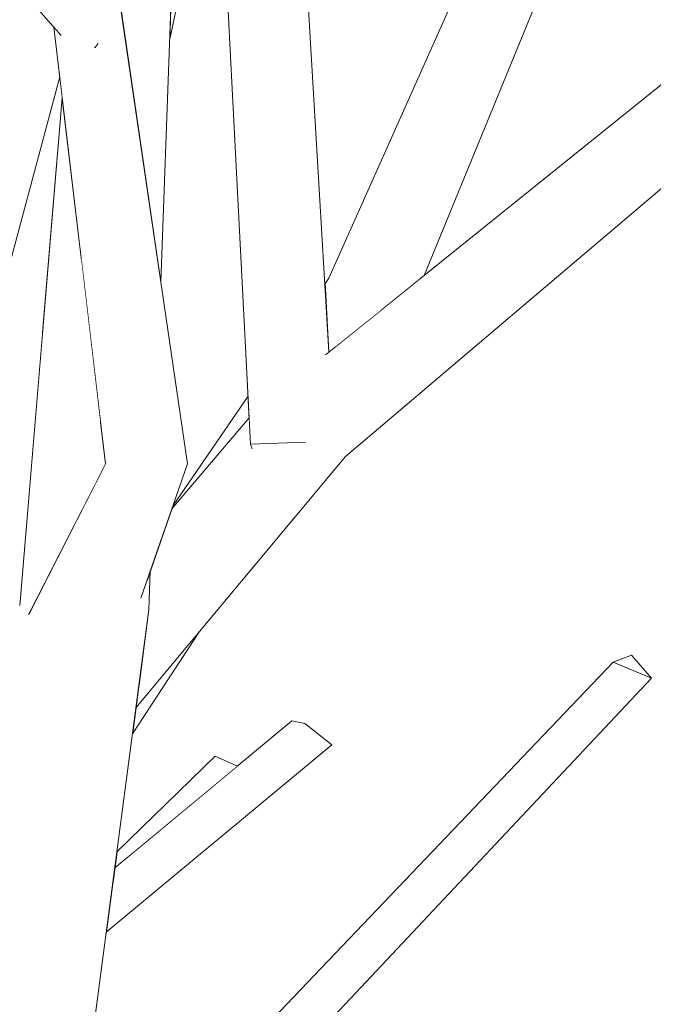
# Model space of a CAD drawing. Extents: x -289599 to -184549, y 66678 to 295474.
# Tile 79 of 256: x -281550 to -281489, y 71871 to 71966. Entities that reach past the tile are written whole.
import ezdxf

# ---------------------------------------------------------------- set-up
doc = ezdxf.new("R2010")
doc.units = 0
doc.header["$MEASUREMENT"] = 0
doc.linetypes.add('Wipeout_Contour', pattern=[1000, 0, -1000])
doc.layers.add('arch drzewa', color=8, linetype='Continuous')
doc.layers.add('arch drzewa_Nr_Pióra__4', color=8, linetype='Continuous', lineweight=9)

msp = doc.modelspace()

# ---------------------------------------------------------------- wipeouts: each hides what was drawn before it
at = {"color": 254, "linetype": 'Wipeout_Contour', "lineweight": 0, "ltscale": 1351564.325301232}
msp.add_wipeout([(-281535.241, 71971.274), (-281540.322, 71970.355), (-281540.154, 71966.687), (-281536.355, 71940.861)], dxfattribs=at).dxf.layer = 'arch drzewa'
at = {"color": 254, "linetype": 'Wipeout_Contour', "lineweight": 0, "ltscale": 1351551.825696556}
msp.add_wipeout([(-281544.083, 71943.244), (-281543.483, 71919.762), (-281542.493, 71921.7), (-281542.231, 71927.583)], dxfattribs=at).dxf.layer = 'arch drzewa'
at = {"color": 254, "linetype": 'Wipeout_Contour', "lineweight": 0, "ltscale": 1351469.524241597}
msp.add_wipeout([(-281520.101, 71941.189), (-281520.475, 71940.534), (-281520.1, 71934.258), (-281517.478, 71938.231)], dxfattribs=at).dxf.layer = 'arch drzewa'
at = {"color": 254, "linetype": 'Wipeout_Contour', "lineweight": 0, "ltscale": 1013619.577003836}
msp.add_wipeout([(-281527.847, 71927.628), (-281527.802, 71927.681), (-281527.803, 71927.705)], dxfattribs=at).dxf.layer = 'arch drzewa'
at = {"color": 254, "linetype": 'Wipeout_Contour', "lineweight": 0, "ltscale": 1689426.409751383}
msp.add_wipeout([(-281550.02, 71909.518), (-281553.517, 71827.79), (-281543.211, 71906.453), (-281549.14, 71908.687), (-281548.929, 71909.1)], dxfattribs=at).dxf.layer = 'arch drzewa'
at = {"color": 254, "linetype": 'Wipeout_Contour', "lineweight": 0, "ltscale": 1013517.489399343}
msp.add_wipeout([(-281523.888, 71865.229), (-281488.862, 71902.482), (-281492.582, 71904.051)], dxfattribs=at).dxf.layer = 'arch drzewa'

# ---------------------------------------------------------------- next in the draw order: wipeouts: each hides what was drawn before it
at = {"color": 254, "linetype": 'Wipeout_Contour', "lineweight": 0, "ltscale": 1013606.001631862}
msp.add_wipeout([(-281520.481, 71940.635), (-281520.475, 71940.534), (-281520.101, 71941.189)], dxfattribs=at).dxf.layer = 'arch drzewa'
at = {"color": 254, "linetype": 'Wipeout_Contour', "lineweight": 0, "ltscale": 1013595.141918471}
msp.add_wipeout([(-281517.478, 71938.231), (-281519.544, 71934.479), (-281515.01, 71938.128)], dxfattribs=at).dxf.layer = 'arch drzewa'
at = {"color": 254, "linetype": 'Wipeout_Contour', "lineweight": 0, "ltscale": 1689376.578335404}
msp.add_wipeout([(-281535.164, 71919.213), (-281535.281, 71918.877), (-281527.847, 71927.628), (-281527.803, 71927.705), (-281527.911, 71929.795)], dxfattribs=at).dxf.layer = 'arch drzewa'
at = {"color": 254, "linetype": 'Wipeout_Contour', "lineweight": 0, "ltscale": 1013658.171810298}
msp.add_wipeout([(-281542.231, 71927.583), (-281542.493, 71921.7), (-281541.715, 71923.224)], dxfattribs=at).dxf.layer = 'arch drzewa'
at = {"color": 254, "linetype": 'Wipeout_Contour', "lineweight": 0, "ltscale": 1013547.237164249}
msp.add_wipeout([(-281492.582, 71904.051), (-281529.38, 71865.5), (-281523.888, 71865.229)], dxfattribs=at).dxf.layer = 'arch drzewa'

# ---------------------------------------------------------------- next in the draw order: wipeouts: each hides what was drawn before it
at = {"color": 254, "linetype": 'Wipeout_Contour', "lineweight": 0, "ltscale": 1351465.158397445}
msp.add_wipeout([(-281520.1, 71934.258), (-281520.087, 71934.042), (-281519.544, 71934.479), (-281517.478, 71938.231)], dxfattribs=at).dxf.layer = 'arch drzewa'
at = {"color": 254, "linetype": 'Wipeout_Contour', "lineweight": 0, "ltscale": 1013494.146728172}
msp.add_wipeout([(-281490.805, 71904.731), (-281492.582, 71904.051), (-281488.862, 71902.482)], dxfattribs=at).dxf.layer = 'arch drzewa'
at = {"color": 254, "linetype": 'Wipeout_Contour', "lineweight": 0, "ltscale": 1013609.726024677}
msp.add_wipeout([(-281539.783, 71884.984), (-281528.94, 71893.976), (-281531.095, 71894.93)], dxfattribs=at).dxf.layer = 'arch drzewa'

# ---------------------------------------------------------------- next in the draw order: linework, layer by layer
at = {"layer": 'arch drzewa_Nr_Pióra__4', "linetype": 'Continuous'}
for p, q in [((-281492.582, 71904.051), (-281490.805, 71904.731)), ((-281490.805, 71904.731), (-281488.862, 71902.482)), ((-281488.862, 71902.482), (-281492.582, 71904.051))]:
    msp.add_line(p, q, dxfattribs=at)

# ---------------------------------------------------------------- next in the draw order: wipeouts: each hides what was drawn before it
at = {"color": 254, "linetype": 'Wipeout_Contour', "lineweight": 0, "ltscale": 1013580.332780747}
msp.add_wipeout([(-281517.478, 71938.231), (-281494.551, 71993.873), (-281496.233, 71994.711)], dxfattribs=at).dxf.layer = 'arch drzewa'
at = {"color": 254, "linetype": 'Wipeout_Contour', "lineweight": 0, "ltscale": 1351493.132470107}
msp.add_wipeout([(-281540.61, 71885.693), (-281540.816, 71884.128), (-281539.783, 71884.984), (-281531.095, 71894.93)], dxfattribs=at).dxf.layer = 'arch drzewa'

# ---------------------------------------------------------------- next in the draw order: wipeouts: each hides what was drawn before it
at = {"color": 254, "linetype": 'Wipeout_Contour', "lineweight": 0, "ltscale": 1013591.763380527}
msp.add_wipeout([(-281496.233, 71994.711), (-281520.101, 71941.189), (-281517.478, 71938.231)], dxfattribs=at).dxf.layer = 'arch drzewa'
at = {"color": 254, "linetype": 'Wipeout_Contour', "lineweight": 0, "ltscale": 1351468.616297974}
msp.add_wipeout([(-281541.634, 71877.927), (-281519.803, 71896.03), (-281522.429, 71898.092), (-281541.006, 71882.687)], dxfattribs=at).dxf.layer = 'arch drzewa'

# ---------------------------------------------------------------- next in the draw order: wipeouts: each hides what was drawn before it
at = {"color": 254, "linetype": 'Wipeout_Contour', "lineweight": 0, "ltscale": 1351427.380562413}
msp.add_wipeout([(-281511.309, 71941.108), (-281510.882, 71941.451), (-281489.75, 71992.986), (-281494.551, 71993.873)], dxfattribs=at).dxf.layer = 'arch drzewa'
at = {"color": 254, "linetype": 'Wipeout_Contour', "lineweight": 0, "ltscale": 1351473.599050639}
msp.add_wipeout([(-281540.816, 71884.128), (-281541.006, 71882.687), (-281522.429, 71898.092), (-281523.667, 71898.348)], dxfattribs=at).dxf.layer = 'arch drzewa'

# ---------------------------------------------------------------- next in the draw order: linework, layer by layer
at = {"layer": 'arch drzewa_Nr_Pióra__4', "linetype": 'Continuous'}
for p, q in [((-281522.429, 71898.092), (-281523.667, 71898.348)), ((-281519.803, 71896.03), (-281522.429, 71898.092)), ((-281528.94, 71893.976), (-281531.095, 71894.93))]:
    msp.add_line(p, q, dxfattribs=at)

# ---------------------------------------------------------------- next in the draw order: wipeouts: each hides what was drawn before it
at = {"color": 254, "linetype": 'Wipeout_Contour', "lineweight": 0, "ltscale": 1351444.057984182}
msp.add_wipeout([(-281494.551, 71993.873), (-281517.478, 71938.231), (-281515.01, 71938.128), (-281511.309, 71941.108)], dxfattribs=at).dxf.layer = 'arch drzewa'
at = {"color": 254, "linetype": 'Wipeout_Contour', "lineweight": 0, "ltscale": 1351502.747828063}
msp.add_wipeout([(-281538.784, 71899.538), (-281539.105, 71897.106), (-281532.614, 71907.009), (-281538.656, 71899.771)], dxfattribs=at).dxf.layer = 'arch drzewa'

# ---------------------------------------------------------------- next in the draw order: wipeouts: each hides what was drawn before it
at = {"color": 254, "linetype": 'Wipeout_Contour', "lineweight": 0, "ltscale": 1013630.743345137}
msp.add_wipeout([(-281538.784, 71899.538), (-281538.656, 71899.771), (-281538.772, 71899.632)], dxfattribs=at).dxf.layer = 'arch drzewa'

# ---------------------------------------------------------------- next in the draw order: wipeouts: each hides what was drawn before it
at = {"color": 254, "linetype": 'Wipeout_Contour', "lineweight": 0, "ltscale": 1689394.222833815}
msp.add_wipeout([(-281543.183, 71906.414), (-281547.782, 71831.305), (-281537.518, 71909.138), (-281540.481, 71907.956), (-281542.547, 71905.677)], dxfattribs=at).dxf.layer = 'arch drzewa'

# ---------------------------------------------------------------- next in the draw order: linework, layer by layer
at = {"layer": 'arch drzewa_Nr_Pióra__4', "linetype": 'Continuous'}
for p, q in [((-281540.816, 71884.128), (-281523.667, 71898.348)), ((-281541.634, 71877.927), (-281519.803, 71896.03)), ((-281540.61, 71885.693), (-281531.095, 71894.93))]:
    msp.add_line(p, q, dxfattribs=at)

# ---------------------------------------------------------------- next in the draw order: wipeouts: each hides what was drawn before it
at = {"color": 254, "linetype": 'Wipeout_Contour', "lineweight": 0, "ltscale": 2027344.530650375}
msp.add_wipeout([(-281550.02, 71909.518), (-281548.929, 71909.1), (-281547.335, 71912.222), (-281543.483, 71919.762), (-281544.083, 71943.244), (-281545.905, 71958.652)], dxfattribs=at).dxf.layer = 'arch drzewa'
at = {"color": 254, "linetype": 'Wipeout_Contour', "lineweight": 0, "ltscale": 1013635.912429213}
msp.add_wipeout([(-281537.383, 71912.835), (-281537.652, 71912.06), (-281537.518, 71909.138)], dxfattribs=at).dxf.layer = 'arch drzewa'
at = {"color": 254, "linetype": 'Wipeout_Contour', "lineweight": 0, "ltscale": 1351510.849651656}
msp.add_wipeout([(-281553.517, 71827.79), (-281547.782, 71831.305), (-281543.183, 71906.414), (-281543.211, 71906.453)], dxfattribs=at).dxf.layer = 'arch drzewa'

# ---------------------------------------------------------------- next in the draw order: wipeouts: each hides what was drawn before it
at = {"color": 254, "linetype": 'Wipeout_Contour', "lineweight": 0, "ltscale": 1689396.836295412}
msp.add_wipeout([(-281538.338, 71910.226), (-281540.481, 71907.956), (-281537.518, 71909.138), (-281537.652, 71912.06), (-281538.275, 71910.269)], dxfattribs=at).dxf.layer = 'arch drzewa'

# ---------------------------------------------------------------- next in the draw order: wipeouts: each hides what was drawn before it
at = {"color": 254, "linetype": 'Wipeout_Contour', "lineweight": 0, "ltscale": 1351530.041810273}
msp.add_wipeout([(-281541.715, 71923.224), (-281542.672, 71905.822), (-281542.554, 71905.685), (-281537.662, 71920.242)], dxfattribs=at).dxf.layer = 'arch drzewa'

# ---------------------------------------------------------------- next in the draw order: wipeouts: each hides what was drawn before it
at = {"color": 254, "linetype": 'Wipeout_Contour', "lineweight": 0, "ltscale": 1689423.716981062}
msp.add_wipeout([(-281549.14, 71908.687), (-281543.211, 71906.453), (-281543.183, 71906.414), (-281542.672, 71905.822), (-281541.715, 71923.224)], dxfattribs=at).dxf.layer = 'arch drzewa'
at = {"color": 254, "linetype": 'Wipeout_Contour', "lineweight": 0, "ltscale": 1351515.990515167}
msp.add_wipeout([(-281538.338, 71910.226), (-281538.275, 71910.269), (-281533.763, 71923.238), (-281537.662, 71920.242)], dxfattribs=at).dxf.layer = 'arch drzewa'

# ---------------------------------------------------------------- next in the draw order: wipeouts: each hides what was drawn before it
at = {"color": 254, "linetype": 'Wipeout_Contour', "lineweight": 0, "ltscale": 1689404.600824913}
msp.add_wipeout([(-281537.662, 71920.242), (-281542.554, 71905.685), (-281542.547, 71905.677), (-281540.481, 71907.956), (-281538.338, 71910.226)], dxfattribs=at).dxf.layer = 'arch drzewa'

# ---------------------------------------------------------------- next in the draw order: wipeouts: each hides what was drawn before it
at = {"color": 254, "linetype": 'Wipeout_Contour', "lineweight": 0, "ltscale": 1013675.840783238}
msp.add_wipeout([(-281544.834, 71964.328), (-281537.662, 71920.242), (-281543.658, 71964.256)], dxfattribs=at).dxf.layer = 'arch drzewa'

# ---------------------------------------------------------------- next in the draw order: wipeouts: each hides what was drawn before it
at = {"color": 254, "linetype": 'Wipeout_Contour', "lineweight": 0, "ltscale": 1689463.754106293}
msp.add_wipeout([(-281546.713, 71965.486), (-281541.715, 71923.224), (-281537.662, 71920.242), (-281544.834, 71964.328), (-281546.072, 71964.753)], dxfattribs=at).dxf.layer = 'arch drzewa'

# ---------------------------------------------------------------- next in the draw order: wipeouts: each hides what was drawn before it
at = {"color": 254, "linetype": 'Wipeout_Contour', "lineweight": 0, "ltscale": 2027384.497617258}
msp.add_wipeout([(-281548.843, 72002.316), (-281542.244, 71967.711), (-281541.617, 71966.993), (-281541.915, 71965.985), (-281533.763, 71923.238), (-281545.564, 72003.473)], dxfattribs=at).dxf.layer = 'arch drzewa'

# ---------------------------------------------------------------- next in the draw order: wipeouts: each hides what was drawn before it
at = {"color": 254, "linetype": 'Wipeout_Contour', "lineweight": 0, "ltscale": 2365238.068259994}
msp.add_wipeout([(-281542.731, 71963.527), (-281543.658, 71964.256), (-281537.662, 71920.242), (-281533.763, 71923.238), (-281541.915, 71965.985), (-281542.656, 71963.593), (-281542.712, 71963.521)], dxfattribs=at).dxf.layer = 'arch drzewa'
at = {"color": 254, "linetype": 'Wipeout_Contour', "lineweight": 0, "ltscale": 1689465.179837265}
msp.add_wipeout([(-281554.674, 71896.046), (-281551.763, 71899.473), (-281550.02, 71909.518), (-281547.821, 71935.776), (-281552.666, 71936.364)], dxfattribs=at).dxf.layer = 'arch drzewa'

# ---------------------------------------------------------------- next in the draw order: linework, layer by layer
at = {"layer": 'arch drzewa_Nr_Pióra__4', "linetype": 'Continuous'}
msp.add_line((-281549.157, 71908.655), (-281541.715, 71923.224), dxfattribs=at)

# ---------------------------------------------------------------- next in the draw order: wipeouts: each hides what was drawn before it
at = {"color": 254, "linetype": 'Wipeout_Contour', "lineweight": 0, "ltscale": 2027426.950730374}
msp.add_wipeout([(-281561.883, 71990.19), (-281563.826, 71987.688), (-281542.712, 71963.521), (-281542.656, 71963.593), (-281541.915, 71965.985), (-281541.617, 71966.993)], dxfattribs=at).dxf.layer = 'arch drzewa'
at = {"color": 254, "linetype": 'Wipeout_Contour', "lineweight": 0, "ltscale": 1013668.695011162}
msp.add_wipeout([(-281535.241, 71971.274), (-281535.495, 71964.335), (-281532.085, 71980.22)], dxfattribs=at).dxf.layer = 'arch drzewa'
at = {"color": 254, "linetype": 'Wipeout_Contour', "lineweight": 0, "ltscale": 1351590.723308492}
msp.add_wipeout([(-281546.144, 71960.671), (-281552.666, 71936.364), (-281547.821, 71935.776), (-281545.905, 71958.652)], dxfattribs=at).dxf.layer = 'arch drzewa'
at = {"color": 254, "linetype": 'Wipeout_Contour', "lineweight": 0, "ltscale": 1351482.617634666}
msp.add_wipeout([(-281538.491, 71901.758), (-281538.772, 71899.632), (-281518.472, 71923.951), (-281520.561, 71924.524)], dxfattribs=at).dxf.layer = 'arch drzewa'

# ---------------------------------------------------------------- next in the draw order: linework, layer by layer
at = {"layer": 'arch drzewa_Nr_Pióra__4', "linetype": 'Continuous'}
for p, q in [((-281535.495, 71964.335), (-281532.085, 71980.22)), ((-281536.355, 71940.861), (-281535.241, 71971.274)), ((-281552.666, 71936.364), (-281546.144, 71960.671)), ((-281550.02, 71909.518), (-281545.905, 71958.652))]:
    msp.add_line(p, q, dxfattribs=at)

# ---------------------------------------------------------------- next in the draw order: wipeouts: each hides what was drawn before it
at = {"color": 254, "linetype": 'Wipeout_Contour', "lineweight": 0, "ltscale": 2365335.187984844}
msp.add_wipeout([(-281567.029, 71988.74), (-281546.072, 71964.753), (-281544.834, 71964.328), (-281543.658, 71964.256), (-281542.731, 71963.527), (-281542.712, 71963.521), (-281563.826, 71987.688)], dxfattribs=at).dxf.layer = 'arch drzewa'
at = {"color": 254, "linetype": 'Wipeout_Contour', "lineweight": 0, "ltscale": 1013533.010688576}
msp.add_wipeout([(-281518.472, 71923.951), (-281480.065, 71956.537), (-281482.343, 71958.253)], dxfattribs=at).dxf.layer = 'arch drzewa'
at = {"color": 254, "linetype": 'Wipeout_Contour', "lineweight": 0, "ltscale": 1013619.250567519}
msp.add_wipeout([(-281538.491, 71901.758), (-281520.561, 71924.524), (-281538.487, 71901.788)], dxfattribs=at).dxf.layer = 'arch drzewa'

# ---------------------------------------------------------------- next in the draw order: linework, layer by layer
at = {"layer": 'arch drzewa_Nr_Pióra__4', "linetype": 'Continuous'}
for p, q in [((-281546.021, 71964.694), (-281567.029, 71988.74)), ((-281541.715, 71923.224), (-281546.713, 71965.486)), ((-281542.409, 71963.91), (-281542.712, 71963.521)), ((-281542.712, 71963.521), (-281542.817, 71963.555))]:
    msp.add_line(p, q, dxfattribs=at)

# ---------------------------------------------------------------- next in the draw order: wipeouts: each hides what was drawn before it
at = {"color": 254, "linetype": 'Wipeout_Contour', "lineweight": 0, "ltscale": 3040851.899626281}
msp.add_wipeout([(-281537.518, 71909.138), (-281538.487, 71901.788), (-281520.561, 71924.524), (-281522.456, 71925.531), (-281522.544, 71925.325), (-281527.525, 71924.705), (-281527.671, 71925.132), (-281527.794, 71927.524), (-281537.407, 71912.166)], dxfattribs=at).dxf.layer = 'arch drzewa'

# ---------------------------------------------------------------- next in the draw order: linework, layer by layer
at = {"layer": 'arch drzewa_Nr_Pióra__4', "linetype": 'Continuous'}
for p, q in [((-281547.782, 71831.305), (-281537.518, 71909.138)), ((-281539.105, 71897.106), (-281532.614, 71907.009)), ((-281529.38, 71865.5), (-281492.582, 71904.051)), ((-281523.888, 71865.229), (-281488.862, 71902.482))]:
    msp.add_line(p, q, dxfattribs=at)

# ---------------------------------------------------------------- next in the draw order: wipeouts: each hides what was drawn before it
at = {"color": 254, "linetype": 'Wipeout_Contour', "lineweight": 0, "ltscale": 1013563.764807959}
msp.add_wipeout([(-281482.343, 71958.253), (-281520.561, 71924.524), (-281518.472, 71923.951)], dxfattribs=at).dxf.layer = 'arch drzewa'
at = {"color": 254, "linetype": 'Wipeout_Contour', "lineweight": 0, "ltscale": 1689381.44858706}
msp.add_wipeout([(-281537.407, 71912.166), (-281527.794, 71927.524), (-281527.802, 71927.681), (-281535.281, 71918.877), (-281537.383, 71912.835)], dxfattribs=at).dxf.layer = 'arch drzewa'

# ---------------------------------------------------------------- next in the draw order: linework, layer by layer
at = {"layer": 'arch drzewa_Nr_Pióra__4', "linetype": 'Continuous'}
for p, q in [((-281533.763, 71923.238), (-281545.564, 72003.473)), ((-281538.772, 71899.632), (-281518.472, 71923.951)), ((-281538.283, 71910.246), (-281533.763, 71923.238)), ((-281537.518, 71909.138), (-281537.383, 71912.835))]:
    msp.add_line(p, q, dxfattribs=at)

# ---------------------------------------------------------------- next in the draw order: wipeouts: each hides what was drawn before it
at = {"color": 254, "linetype": 'Wipeout_Contour', "lineweight": 0, "ltscale": 1013542.451563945}
msp.add_wipeout([(-281520.561, 71924.524), (-281482.343, 71958.253), (-281486.51, 71961.071)], dxfattribs=at).dxf.layer = 'arch drzewa'

# ---------------------------------------------------------------- next in the draw order: wipeouts: each hides what was drawn before it
at = {"color": 254, "linetype": 'Wipeout_Contour', "lineweight": 0, "ltscale": 2027169.733325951}
msp.add_wipeout([(-281522.456, 71925.531), (-281520.561, 71924.524), (-281486.51, 71961.071), (-281520.418, 71933.775), (-281520.053, 71927.855), (-281520.34, 71927.667)], dxfattribs=at).dxf.layer = 'arch drzewa'

# ---------------------------------------------------------------- next in the draw order: linework, layer by layer
at = {"layer": 'arch drzewa_Nr_Pióra__4', "linetype": 'Continuous'}
for p, q in [((-281510.882, 71941.451), (-281489.75, 71992.986)), ((-281518.472, 71923.951), (-281480.065, 71956.537))]:
    msp.add_line(p, q, dxfattribs=at)

# ---------------------------------------------------------------- next in the draw order: wipeouts: each hides what was drawn before it
at = {"color": 254, "linetype": 'Wipeout_Contour', "lineweight": 0, "ltscale": 1351492.4643547}
msp.add_wipeout([(-281523.775, 71972.988), (-281520.338, 71933.84), (-281520.087, 71934.042), (-281522.37, 71972.216)], dxfattribs=at).dxf.layer = 'arch drzewa'

# ---------------------------------------------------------------- next in the draw order: wipeouts: each hides what was drawn before it
at = {"color": 254, "linetype": 'Wipeout_Contour', "lineweight": 0, "ltscale": 1351480.370311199}
msp.add_wipeout([(-281523.775, 71972.988), (-281520.053, 71927.855), (-281520.418, 71933.775), (-281520.338, 71933.84)], dxfattribs=at).dxf.layer = 'arch drzewa'

# ---------------------------------------------------------------- next in the draw order: wipeouts: each hides what was drawn before it
at = {"color": 254, "linetype": 'Wipeout_Contour', "lineweight": 0, "ltscale": 1351497.431824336}
msp.add_wipeout([(-281523.775, 71972.988), (-281530.117, 71972.604), (-281520.34, 71927.667), (-281520.053, 71927.855)], dxfattribs=at).dxf.layer = 'arch drzewa'

# ---------------------------------------------------------------- next in the draw order: wipeouts: each hides what was drawn before it
at = {"color": 254, "linetype": 'Wipeout_Contour', "lineweight": 0, "ltscale": 1689358.483167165}
msp.add_wipeout([(-281520.34, 71927.667), (-281530.117, 71972.604), (-281527.671, 71925.132), (-281522.544, 71925.325), (-281522.456, 71925.531)], dxfattribs=at).dxf.layer = 'arch drzewa'

# ---------------------------------------------------------------- next in the draw order: linework, layer by layer
at = {"layer": 'arch drzewa_Nr_Pióra__4', "linetype": 'Continuous'}
for p, q in [((-281520.101, 71941.189), (-281496.233, 71994.711)), ((-281520.087, 71934.042), (-281522.37, 71972.216)), ((-281520.423, 71933.771), (-281486.51, 71961.071)), ((-281520.481, 71940.635), (-281520.101, 71941.189))]:
    msp.add_line(p, q, dxfattribs=at)

# ---------------------------------------------------------------- next in the draw order: wipeouts: each hides what was drawn before it
at = {"color": 254, "linetype": 'Wipeout_Contour', "lineweight": 0, "ltscale": 1013611.260921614}
msp.add_wipeout([(-281527.671, 71925.132), (-281527.525, 71924.705), (-281522.544, 71925.325)], dxfattribs=at).dxf.layer = 'arch drzewa'

# ---------------------------------------------------------------- next in the draw order: linework, layer by layer
at = {"layer": 'arch drzewa_Nr_Pióra__4', "linetype": 'Continuous'}
for p, q in [((-281527.671, 71925.132), (-281530.117, 71972.604)), ((-281535.164, 71919.213), (-281527.911, 71929.795)), ((-281535.281, 71918.877), (-281527.802, 71927.681)), ((-281522.348, 71925.332), (-281527.671, 71925.132)), ((-281527.671, 71925.132), (-281527.519, 71924.689))]:
    msp.add_line(p, q, dxfattribs=at)

doc.saveas('drawing.dxf')
